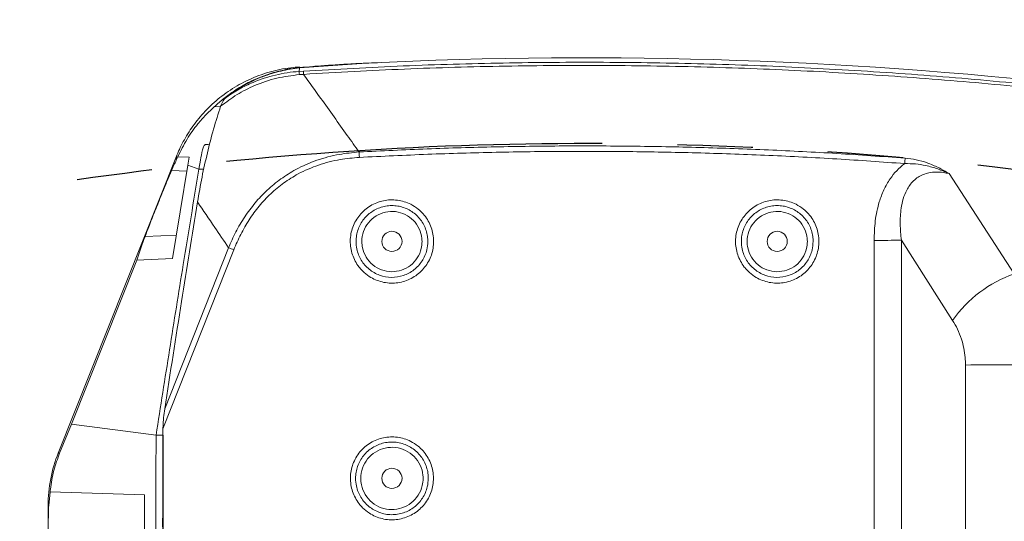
# Model space of a CAD drawing. Header units: millimetres. Extents: x 0 to 16820, y 0 to 11880.
# Tile 28 of 122: x 2530 to 2862, y 8215 to 8384. Entities that reach past the tile are written whole.
import ezdxf

# ---------------------------------------------------------------- set-up
doc = ezdxf.new("R2010")
doc.units = ezdxf.units.MM
doc.header["$LTSCALE"] = 20
doc.linetypes.add('PHANTOM', pattern=[12.7, 6.35, -1.27, 1.27, -1.27, 1.27, -1.27])
doc.styles.add('SLDTEXTSTYLE0', font='TXT', dxfattribs={"width": 0.605})
doc.dimstyles.new('SLDDIMSTYLE0', dxfattribs={"dimtxt": 140, "dimasz": 100, "dimexe": 0, "dimexo": 0.0625, "dimgap": 35, "dimtad": 1, "dimtoh": 1, "dimdec": 0, "dimrnd": 1e-09, "dimzin": 12, "dimdsep": 46, "dimtxsty": 'SLDTEXTSTYLE0', "dimsah": 1, "dimcen": 0.09, "dimadec": 0, "dimazin": 0, "dimtfac": 1, "dimtofl": 0, "dimtmove": 0, "dimatfit": 3, "dimfxl": 1, "dimfrac": 2, "dimtolj": 1, "dimtzin": 12, "dimarcsym": 0})

# ---------------------------------------------------------------- blocks, each defined once
blk = doc.blocks.new('*D5')
at = {"color": 7, "linetype": 'Continuous', "lineweight": 0}
for p, q in [((2720.78, 9015.29), (5150.78, 9015.29)), ((5120.78, 9015.29), (5120.78, 6644.47)), ((2871.03, 6644.47), (5150.78, 6644.47))]:
    blk.add_line(p, q, dxfattribs=at)
for points in [[(5120.78, 9015.29), (5105.78, 8915.29), (5135.78, 8915.29)], [(5120.78, 6644.47), (5135.78, 6744.47), (5105.78, 6744.47)]]:
    blk.add_solid(points, dxfattribs=at)
at = {"color": 7, "linetype": 'Continuous', "lineweight": 0, "insert": (4940.31, 7616), "char_height": 140, "attachment_point": 1, "rotation": 90, "style": 'SLDTEXTSTYLE0'}
blk.add_mtext('2371', dxfattribs=at)

msp = doc.modelspace()

# ---------------------------------------------------------------- linework, layer by layer
at = {"color": 7, "linetype": 'Continuous', "lineweight": 0}
for p, q in [((2624.6, 8368.03), (2647.18, 8369.66)), ((2624.62, 8368.29), (2624.62, 8368.28)), ((2595.84, 8354.9), (2597.98, 8355.07)), ((2583.1, 8338.22), (2543.19, 8238.02)), ((2581.8, 8303.74), (2586.96, 8335.21)), ((2583.57, 8338.03), (2583.02, 8336.92)), ((2587.38, 8337.88), (2583.57, 8338.03)), ((2586.96, 8335.21), (2587.38, 8337.88)), ((2590.65, 8333.84), (2586.96, 8335.21)), ((2591.14, 8336.89), (2590.65, 8333.84)), ((2592.29, 8333.82), (2590.65, 8333.84)), ((2547.62, 8247.77), (2569.67, 8303.17)), ((2569.67, 8303.17), (2581.8, 8303.74)), ((2543.67, 8238.02), (2547.62, 8247.77)), ((2576.21, 8244.02), (2547.62, 8247.77)), ((2578.64, 8244.01), (2576.21, 8244.02)), ((2540.45, 8224.9), (2539.99, 8220.26)), ((2540.45, 8224.9), (2572.3, 8223.89)), ((2572.3, 8223.89), (2572.4, 8181.1)), ((2539.78, 8220.26), (2539.78, 8133.44))]:
    msp.add_line(p, q, dxfattribs=at)
at = {"color": 8, "linetype": 'Continuous', "lineweight": 0}
for p, q in [((2624.62, 8368.28), (2624.61, 8368.14)), ((2624.6, 8368.03), (2624.52, 8366.85)), ((2624.52, 8366.85), (2625.92, 8366.94)), ((2625.98, 8365.87), (2624.55, 8365.77)), ((2581.42, 8333.41), (2586.63, 8333.2)), ((2843.77, 8332.35), (2865.74, 8298.51)), ((2572.48, 8311.14), (2583.08, 8311.59)), ((2818.46, 8199.66), (2818.46, 8309.79)), ((2844.96, 8282.79), (2827.66, 8309.89)), ((2827.66, 8309.89), (2827.66, 8199.58)), ((2602.43, 8306.65), (2578.53, 8246.21)), ((2579.12, 8252.93), (2600.65, 8307.33)), ((2849.29, 8198.68), (2849.29, 8267.72)), ((2543.19, 8238.02), (2543.67, 8238.02)), ((2539.99, 8220.26), (2539.78, 8220.26))]:
    msp.add_line(p, q, dxfattribs=at)
at = {"color": 8, "linetype": 'Continuous', "lineweight": 0, "flags": 128}
for points in [[(2625.98, 8365.87), (2625.97, 8366.1), (2625.96, 8366.3), (2625.94, 8366.48), (2625.94, 8366.63), (2625.93, 8366.75), (2625.92, 8366.85), (2625.92, 8366.91), (2625.92, 8366.94)], [(2644.8, 8337.82), (2644.79, 8338.07), (2644.78, 8338.32), (2644.76, 8338.56), (2644.75, 8338.8), (2644.74, 8339.03), (2644.73, 8339.25), (2644.72, 8339.46), (2644.7, 8339.65)], [(2828.79, 8335.73), (2828.81, 8335.98), (2828.83, 8336.23), (2828.85, 8336.47), (2828.86, 8336.71), (2828.88, 8336.94), (2828.9, 8337.16), (2828.91, 8337.37), (2828.93, 8337.56)], [(2849.29, 8267.72), (2851.15, 8267.74), (2853.22, 8267.77), (2855.47, 8267.79), (2857.88, 8267.8), (2860.41, 8267.82), (2863.03, 8267.83), (2865.72, 8267.83), (2868.44, 8267.83)]]:
    msp.add_lwpolyline(points, dxfattribs=at)
at = {"color": 7, "linetype": 'Continuous', "lineweight": 0, "flags": 128}
for points in [[(2576.21, 8244.02), (2576.15, 8231.02), (2576.13, 8218.01), (2576.14, 8205.01), (2576.18, 8192), (2576.25, 8179), (2576.36, 8166), (2576.5, 8152.99), (2576.67, 8139.99)], [(2579.1, 8140.04), (2578.92, 8153.04), (2578.79, 8166.03), (2578.68, 8179.03), (2578.61, 8192.02), (2578.57, 8205.02), (2578.56, 8218.02), (2578.58, 8231.01), (2578.64, 8244.01)]]:
    msp.add_lwpolyline(points, dxfattribs=at)
at = {"color": 7, "linetype": 'Continuous', "lineweight": 0}
for centre in [(2655.78, 8309.47), (2785.78, 8309.47), (2655.78, 8229.47)]:
    msp.add_circle(centre, 3.4, dxfattribs=at)
at = {"color": 7, "linetype": 'Continuous', "lineweight": 30}
msp.add_arc((2720.78, 7139.47), 1875.82, 300, 180, dxfattribs=at)
at = {"color": 7, "linetype": 'Continuous', "lineweight": 0}
for centre, radius, start, end in [((2720.78, 6871.47), 1500, 83.26177, 92.81256), ((2587.78, 8220.26), 48, 158.2828, 180)]:
    msp.add_arc(centre, radius, start, end, dxfattribs=at)
at = {"color": 8, "linetype": 'Continuous', "lineweight": 0}
for centre, radius, start, end in [((2635.85, 8366.59), 11.33, 178.6685, 184.1547), ((2819.16, 8661.04), 351.25, 269.8869, 271.3865), ((2561.51, 8203.45), 111.01, 68.3717, 69.358), ((2879.37, 8258.9), 41.89, 108.9897, 145.2194)]:
    msp.add_arc(centre, radius, start, end, dxfattribs=at)
at = {"color": 7, "linetype": 'PHANTOM', "lineweight": 30}
msp.add_arc((2720.78, 7139.47), 1203.01, 352.93959, 127.06041, dxfattribs=at)
at = {"color": 7, "linetype": 'Continuous', "lineweight": 0}
for centre, major_axis, ratio, start_param, end_param in [((6500.73, 7219.64), (3932.27, -1077.64), 0.246712, 3.099748, 3.10353), ((5774.06, 9041.38), (3212.34, 880.34), 0.246712, 2.968022, 2.976595), ((5703.57, 8214.47), (0, 4000), 0.781286, 1.562859, 1.588157), ((6100.78, 7308.02), (3553.05, -963), 0.246973, 3.19774, 3.203425)]:
    msp.add_ellipse(centre, major_axis=major_axis, ratio=ratio, start_param=start_param, end_param=end_param, dxfattribs=at)
for points, knots in [([(2624.61, 8368.38), (2623.63, 8368.3), (2621.39, 8368.14), (2617.95, 8367.54), (2614.32, 8366.65), (2610.83, 8365.48), (2607.47, 8364.08), (2604.28, 8362.44), (2601.25, 8360.6), (2598.42, 8358.58), (2595.77, 8356.39), (2593.34, 8354.06), (2591.11, 8351.61), (2589.1, 8349.08), (2587.31, 8346.48), (2585.73, 8343.85), (2584.39, 8341.21), (2583.52, 8339.34), (2583.15, 8338.33), (2583.11, 8338.21)], [0, 0, 0, 0, 0.054577, 0.124304, 0.193156, 0.261138, 0.328245, 0.394461, 0.459759, 0.524098, 0.587425, 0.649671, 0.710745, 0.770533, 0.828887, 0.885609, 0.940422, 0.992907, 1, 1, 1, 1]), ([(2650.93, 8369.79), (2649.6, 8369.74), (2646.06, 8369.62), (2640.54, 8369.32), (2634.6, 8368.95), (2629.37, 8368.55), (2626.12, 8368.27), (2624.61, 8368.14)], [0, 0, 0, 0, 0.151289, 0.403625, 0.629182, 0.82797, 1, 1, 1, 1]), ([(2624.6, 8368.03), (2622.51, 8367.75), (2618.33, 8367.18), (2612.08, 8365.18), (2605.85, 8362.33), (2601.85, 8359.51), (2599.85, 8358.09)], [0, 0, 0, 0, 0.244623, 0.491128, 0.744227, 1, 1, 1, 1]), ([(2624.61, 8368.14), (2623.64, 8368.03), (2621.83, 8367.84), (2619.34, 8367.37), (2616.94, 8366.81), (2614.54, 8366.1), (2612.09, 8365.24), (2610.54, 8364.58), (2609.79, 8364.25)], [0, 0, 0, 0, 0.193768, 0.360378, 0.499856, 0.678975, 0.845683, 1, 1, 1, 1]), ([(2609.79, 8364.25), (2608.97, 8363.87), (2607.35, 8363.12), (2604.97, 8361.81), (2603.43, 8360.83), (2602.66, 8360.33)], [0, 0, 0, 0, 0.341259, 0.668607, 1, 1, 1, 1]), ([(2602.66, 8360.33), (2601.45, 8359.49), (2599.12, 8357.87), (2596.9, 8355.87), (2595.84, 8354.9)], [0, 0, 0, 0, 0.519086, 1, 1, 1, 1]), ([(2583.57, 8338.03), (2584.54, 8340.05), (2586.43, 8343.95), (2589.77, 8348.6), (2592.91, 8352.2), (2594.88, 8354.01), (2595.84, 8354.9)], [0, 0, 0, 0, 0.3184056, 0.6181247, 0.8134884, 1, 1, 1, 1]), ([(2597.99, 8355.11), (2597.18, 8352.55), (2595.56, 8347.43), (2593.48, 8339.42), (2591.65, 8331.21), (2590.67, 8325.59), (2590.18, 8322.77)], [0, 0, 0, 0, 0.247827, 0.496533, 0.747843, 1, 1, 1, 1]), ([(2599.85, 8358.09), (2599.49, 8357.74), (2598.73, 8356.99), (2598.25, 8355.76), (2597.99, 8355.11)], [0, 0, 0, 0, 0.468015, 1, 1, 1, 1]), ([(2594.22, 8342.04), (2593.91, 8342.13), (2593.5, 8342.24), (2592.98, 8342.21), (2592.72, 8342.12), (2592.5, 8341.94), (2592.14, 8341.36), (2591.68, 8339.65), (2591.36, 8338.05), (2591.14, 8336.89)], [0, 0, 0, 0, 0.1655737, 0.2163447, 0.2513597, 0.2866898, 0.3306428, 0.5159274, 1, 1, 1, 1]), ([(2572.48, 8311.14), (2572.61, 8311.5), (2572.88, 8312.22), (2573.67, 8314.25), (2574.68, 8316.83), (2575.81, 8319.68), (2576.84, 8322.24), (2577.73, 8324.46), (2578.56, 8326.52), (2579.38, 8328.53), (2580.15, 8330.41), (2580.78, 8331.93), (2581.19, 8332.89), (2581.37, 8333.29), (2581.42, 8333.41)], [0, 0, 0, 0, 0.092759, 0.184528, 0.276677, 0.360699, 0.449624, 0.517534, 0.585537, 0.676875, 0.768314, 0.861655, 0.955006, 1, 1, 1, 1]), ([(2590.65, 8333.84), (2588.88, 8323.11), (2585.53, 8302.8), (2580.73, 8272.86), (2577.72, 8253.64), (2576.21, 8244.02)], [0, 0, 0, 0, 0.358917, 0.679455, 1, 1, 1, 1]), ([(2590.18, 8322.77), (2588.37, 8311.57), (2584.62, 8288.32), (2581, 8265.01), (2579.12, 8252.93)], [0, 0, 0, 0, 0.481542, 1, 1, 1, 1]), ([(2579.12, 8252.93), (2578.98, 8251.95), (2578.71, 8249.99), (2578.55, 8247.73), (2578.53, 8246.47), (2578.53, 8246.21)], [0, 0, 0, 0, 0.441851, 0.887495, 1, 1, 1, 1]), ([(2543.67, 8238.02), (2542.98, 8236.09), (2541.56, 8232.18), (2540.74, 8227.65), (2540.48, 8225.2), (2540.45, 8224.9)], [0, 0, 0, 0, 0.461654, 0.93595, 1, 1, 1, 1])]:
    msp.add_open_spline(points, degree=3, knots=knots, dxfattribs=at)
at = {"color": 8, "linetype": 'Continuous', "lineweight": 0}
for points, knots in [([(2625.92, 8366.94), (2637.15, 8367.58), (2659.61, 8368.86), (2693.36, 8369.81), (2727.15, 8370.06), (2761.03, 8369.53), (2794.96, 8368.24), (2828.94, 8366.16), (2862.9, 8363.35), (2885.49, 8360.83), (2896.78, 8359.57)], [0, 0, 0, 0, 0.12436, 0.248719, 0.373333, 0.497946, 0.623329, 0.748713, 0.874357, 1, 1, 1, 1]), ([(2896.78, 8358.5), (2885.61, 8359.75), (2863.26, 8362.24), (2829.61, 8365.04), (2795.89, 8367.12), (2762.04, 8368.44), (2728.1, 8368.99), (2694.06, 8368.76), (2660.01, 8367.81), (2637.33, 8366.52), (2625.98, 8365.87)], [0, 0, 0, 0, 0.124359, 0.248718, 0.373331, 0.497944, 0.623328, 0.748712, 0.874356, 1, 1, 1, 1]), ([(2624.55, 8365.77), (2622, 8365.45), (2616.82, 8364.82), (2609.77, 8362.38), (2603.39, 8359.17), (2599.8, 8356.47), (2597.99, 8355.11)], [0, 0, 0, 0, 0.264793, 0.537061, 0.766245, 1, 1, 1, 1]), ([(2599.85, 8358.09), (2601.29, 8359.05), (2604.19, 8360.98), (2609.71, 8363.64), (2615.19, 8365.45), (2620.46, 8366.49), (2623.16, 8366.73), (2624.52, 8366.85)], [0, 0, 0, 0, 0.195671, 0.393669, 0.692351, 0.846178, 1, 1, 1, 1]), ([(2625.98, 8365.87), (2627.91, 8363.17), (2632.82, 8356.3), (2639.06, 8347.56), (2643.37, 8341.52), (2644.7, 8339.65)], [0, 0, 0, 0, 0.309543, 0.78674, 1, 1, 1, 1]), ([(2644.7, 8339.65), (2652.36, 8340.03), (2667.66, 8340.78), (2690.65, 8341.44), (2713.65, 8341.75), (2736.68, 8341.67), (2759.74, 8341.23), (2782.81, 8340.4), (2805.88, 8339.22), (2821.25, 8338.12), (2828.93, 8337.56)], [0, 0, 0, 0, 0.124669, 0.249338, 0.374138, 0.498939, 0.624137, 0.749336, 0.874668, 1, 1, 1, 1]), ([(2583.02, 8336.92), (2583.04, 8337.27), (2583.09, 8337.97), (2583.11, 8338.32), (2583.11, 8338.22), (2583.11, 8338.21)], [0, 0, 0, 0, 0.475176, 0.950595, 1, 1, 1, 1]), ([(2600.65, 8307.33), (2601.44, 8309.13), (2603.02, 8312.72), (2606.03, 8317.78), (2609.54, 8322.54), (2613.63, 8326.85), (2618.24, 8330.64), (2623.81, 8334.16), (2630.41, 8337.03), (2637.63, 8338.97), (2642.46, 8339.44), (2644.7, 8339.65)], [0, 0, 0, 0, 0.101613, 0.203442, 0.304941, 0.407837, 0.511118, 0.613964, 0.748573, 0.883265, 1, 1, 1, 1]), ([(2828.79, 8335.73), (2821.16, 8336.28), (2805.89, 8337.38), (2782.96, 8338.55), (2760, 8339.38), (2737, 8339.83), (2713.97, 8339.91), (2690.91, 8339.61), (2667.85, 8338.95), (2652.49, 8338.2), (2644.8, 8337.82)], [0, 0, 0, 0, 0.124669, 0.249337, 0.374137, 0.498938, 0.624136, 0.749335, 0.874668, 1, 1, 1, 1]), ([(2644.8, 8337.82), (2642.63, 8337.63), (2637.96, 8337.23), (2630.98, 8335.41), (2624.59, 8332.68), (2619.23, 8329.29), (2614.8, 8325.62), (2610.88, 8321.44), (2607.52, 8316.81), (2604.66, 8311.88), (2603.17, 8308.39), (2602.43, 8306.65)], [0, 0, 0, 0, 0.117007, 0.251552, 0.386002, 0.488607, 0.591671, 0.694332, 0.796064, 0.898142, 1, 1, 1, 1]), ([(2818.46, 8309.79), (2818.53, 8311.99), (2818.67, 8316.37), (2819.88, 8322.11), (2821.65, 8326.88), (2823.64, 8330.44), (2826.03, 8333.41), (2827.81, 8335.01), (2828.77, 8335.72), (2828.79, 8335.73)], [0, 0, 0, 0, 0.227559, 0.454692, 0.604118, 0.753329, 0.875779, 0.998129, 1, 1, 1, 1]), ([(2843.77, 8332.35), (2843.76, 8332.36), (2842.52, 8332.94), (2839.97, 8334), (2836.16, 8335.09), (2832.4, 8335.71), (2830, 8335.72), (2828.79, 8335.73)], [0, 0, 0, 0, 0.002493, 0.271487, 0.544222, 0.769645, 1, 1, 1, 1]), ([(2828.93, 8337.56), (2830.18, 8337.42), (2832.72, 8337.12), (2836.5, 8336.01), (2840.21, 8334.42), (2842.59, 8333.07), (2843.76, 8332.36), (2843.77, 8332.35)], [0, 0, 0, 0, 0.230968, 0.468807, 0.730959, 0.997687, 1, 1, 1, 1]), ([(2843.77, 8332.35), (2843.12, 8332.49), (2841.67, 8332.79), (2839.38, 8332.93), (2837.09, 8332.71), (2835.03, 8332.1), (2833.58, 8331.36), (2832.25, 8330.4), (2831.06, 8329.24), (2830.1, 8327.91), (2829.1, 8326.12), (2828.2, 8323.82), (2827.4, 8319.94), (2827.12, 8315.25), (2827.48, 8311.68), (2827.66, 8309.89)], [0, 0, 0, 0, 0.058982, 0.130658, 0.202171, 0.260243, 0.318255, 0.344268, 0.403982, 0.463788, 0.488733, 0.58445, 0.680455, 0.840045, 1, 1, 1, 1]), ([(2600.65, 8307.33), (2599.09, 8309.63), (2595.61, 8314.78), (2592.12, 8319.92), (2590.18, 8322.77)], [0, 0, 0, 0, 0.445226, 1, 1, 1, 1]), ([(2645.81, 8299.52), (2645.42, 8299.95), (2644.49, 8300.95), (2643.33, 8302.78), (2642.38, 8304.96), (2641.82, 8307.27), (2641.65, 8309.64), (2641.89, 8312.01), (2642.52, 8314.31), (2643.53, 8316.46), (2644.88, 8318.42), (2646.55, 8320.12), (2648.48, 8321.52), (2650.61, 8322.58), (2652.89, 8323.26), (2655.25, 8323.55), (2657.63, 8323.44), (2659.95, 8322.93), (2662.34, 8321.97), (2664.51, 8320.56), (2666.37, 8318.78), (2667.79, 8316.88), (2668.87, 8314.75), (2669.58, 8312.48), (2669.89, 8310.12), (2669.81, 8307.74), (2669.32, 8305.41), (2668.46, 8303.2), (2667.23, 8301.16), (2665.68, 8299.35), (2663.84, 8297.84), (2661.78, 8296.65), (2659.55, 8295.83), (2657.21, 8295.38), (2654.83, 8295.35), (2652.47, 8295.7), (2650.22, 8296.46), (2647.91, 8297.66), (2646.57, 8298.85), (2645.81, 8299.52)], [0, 0, 0, 0, 0.019568, 0.046409, 0.07325, 0.100097, 0.126945, 0.153799, 0.180654, 0.207513, 0.234373, 0.261232, 0.28809, 0.314943, 0.341795, 0.368637, 0.39548, 0.422316, 0.449153, 0.482595, 0.509448, 0.536301, 0.56315, 0.589999, 0.616852, 0.643706, 0.670563, 0.697421, 0.724277, 0.751134, 0.777987, 0.80484, 0.831688, 0.858536, 0.885379, 0.912223, 0.939062, 0.965902, 1, 1, 1, 1]), ([(2775.81, 8299.52), (2775.42, 8299.95), (2774.49, 8300.95), (2773.33, 8302.78), (2772.38, 8304.96), (2771.82, 8307.27), (2771.65, 8309.64), (2771.89, 8312.01), (2772.52, 8314.31), (2773.53, 8316.46), (2774.88, 8318.42), (2776.55, 8320.12), (2778.48, 8321.52), (2780.61, 8322.58), (2782.89, 8323.26), (2785.25, 8323.55), (2787.63, 8323.44), (2789.95, 8322.93), (2792.34, 8321.97), (2794.51, 8320.56), (2796.37, 8318.78), (2797.79, 8316.88), (2798.87, 8314.75), (2799.58, 8312.48), (2799.89, 8310.12), (2799.81, 8307.74), (2799.32, 8305.41), (2798.46, 8303.2), (2797.23, 8301.16), (2795.68, 8299.35), (2793.84, 8297.84), (2791.78, 8296.65), (2789.55, 8295.83), (2787.21, 8295.38), (2784.83, 8295.35), (2782.47, 8295.7), (2780.22, 8296.46), (2777.91, 8297.66), (2776.57, 8298.85), (2775.81, 8299.52)], [0, 0, 0, 0, 0.019568, 0.046409, 0.07325, 0.100097, 0.126945, 0.153799, 0.180654, 0.207513, 0.234373, 0.261232, 0.28809, 0.314943, 0.341795, 0.368637, 0.39548, 0.422316, 0.449153, 0.482595, 0.509448, 0.536301, 0.56315, 0.589999, 0.616852, 0.643706, 0.670563, 0.697421, 0.724277, 0.751134, 0.777987, 0.80484, 0.831688, 0.858536, 0.885379, 0.912223, 0.939062, 0.965902, 1, 1, 1, 1]), ([(2667.89, 8309.47), (2667.83, 8308.5), (2667.72, 8306.85), (2666.96, 8304.64), (2666, 8302.83), (2664.74, 8301.21), (2663.24, 8299.82), (2661.52, 8298.71), (2659.03, 8297.63), (2655.62, 8297.1), (2651.56, 8297.85), (2648.56, 8299.55), (2646.61, 8301.45), (2645.4, 8303.1), (2644.49, 8304.93), (2643.84, 8307.05), (2643.6, 8309.26), (2643.79, 8311.48), (2644.3, 8313.47), (2645.14, 8315.34), (2646.28, 8317.05), (2647.7, 8318.54), (2649.35, 8319.78), (2651.18, 8320.71), (2653.14, 8321.33), (2655.18, 8321.6), (2657.23, 8321.54), (2659.24, 8321.12), (2661.15, 8320.37), (2662.91, 8319.31), (2664.47, 8317.98), (2665.77, 8316.39), (2666.8, 8314.62), (2667.51, 8312.69), (2667.85, 8310.95), (2667.88, 8309.87), (2667.89, 8309.47)], [0, 0, 0, 0, 0.037975, 0.064847, 0.091719, 0.118548, 0.145377, 0.172166, 0.198955, 0.252292, 0.305612, 0.358952, 0.385742, 0.412531, 0.439362, 0.466193, 0.499689, 0.52661, 0.55353, 0.580475, 0.607421, 0.634378, 0.661334, 0.688276, 0.715217, 0.74213, 0.769042, 0.795932, 0.822822, 0.849708, 0.876594, 0.903491, 0.930388, 0.957296, 0.984204, 1, 1, 1, 1]), ([(2665.94, 8309.46), (2665.93, 8309.79), (2665.88, 8311.27), (2665.14, 8313.84), (2663.16, 8316.68), (2660.34, 8318.72), (2657.01, 8319.7), (2653.54, 8319.53), (2650.32, 8318.21), (2647.71, 8315.9), (2646.02, 8312.86), (2645.51, 8309.85), (2645.82, 8306.86), (2646.94, 8304.03), (2649.21, 8301.4), (2652.23, 8299.68), (2655.65, 8299.05), (2659.08, 8299.59), (2662.15, 8301.23), (2664.48, 8303.8), (2665.76, 8306.7), (2665.89, 8308.65), (2665.94, 8309.46)], [0, 0, 0, 0, 0.015836, 0.069581, 0.123222, 0.176818, 0.230394, 0.284008, 0.337693, 0.39144, 0.445208, 0.498976, 0.532572, 0.586246, 0.639883, 0.693503, 0.747122, 0.80076, 0.854433, 0.908152, 0.961911, 1, 1, 1, 1]), ([(2797.89, 8309.47), (2797.83, 8308.5), (2797.72, 8306.85), (2796.96, 8304.64), (2796, 8302.83), (2794.74, 8301.21), (2793.24, 8299.82), (2791.52, 8298.71), (2789.03, 8297.63), (2785.62, 8297.1), (2781.56, 8297.85), (2778.56, 8299.55), (2776.61, 8301.45), (2775.4, 8303.1), (2774.49, 8304.93), (2773.84, 8307.05), (2773.6, 8309.26), (2773.79, 8311.48), (2774.3, 8313.47), (2775.14, 8315.34), (2776.28, 8317.05), (2777.7, 8318.54), (2779.35, 8319.78), (2781.18, 8320.71), (2783.14, 8321.33), (2785.18, 8321.6), (2787.23, 8321.54), (2789.24, 8321.12), (2791.15, 8320.37), (2792.91, 8319.31), (2794.47, 8317.98), (2795.77, 8316.39), (2796.8, 8314.62), (2797.51, 8312.69), (2797.85, 8310.95), (2797.88, 8309.87), (2797.89, 8309.47)], [0, 0, 0, 0, 0.037975, 0.064847, 0.091719, 0.118548, 0.145377, 0.172166, 0.198955, 0.252292, 0.305612, 0.358952, 0.385742, 0.412531, 0.439362, 0.466193, 0.499689, 0.52661, 0.55353, 0.580475, 0.607421, 0.634378, 0.661334, 0.688276, 0.715217, 0.74213, 0.769042, 0.795932, 0.822822, 0.849708, 0.876594, 0.903491, 0.930388, 0.957296, 0.984204, 1, 1, 1, 1]), ([(2795.94, 8309.46), (2795.93, 8309.79), (2795.88, 8311.27), (2795.14, 8313.84), (2793.16, 8316.68), (2790.34, 8318.72), (2787.01, 8319.7), (2783.54, 8319.53), (2780.32, 8318.21), (2777.71, 8315.9), (2776.02, 8312.86), (2775.51, 8309.85), (2775.82, 8306.86), (2776.94, 8304.03), (2779.21, 8301.4), (2782.23, 8299.68), (2785.65, 8299.05), (2789.08, 8299.59), (2792.15, 8301.23), (2794.48, 8303.8), (2795.76, 8306.7), (2795.89, 8308.65), (2795.94, 8309.46)], [0, 0, 0, 0, 0.015836, 0.069581, 0.123222, 0.176818, 0.230394, 0.284008, 0.337693, 0.39144, 0.445208, 0.498976, 0.532572, 0.586246, 0.639883, 0.693503, 0.747122, 0.80076, 0.854433, 0.908152, 0.961911, 1, 1, 1, 1]), ([(2849.29, 8267.72), (2849.27, 8268.56), (2849.22, 8270.49), (2848.76, 8273.46), (2847.91, 8276.7), (2846.66, 8279.9), (2845.53, 8281.82), (2844.96, 8282.79)], [0, 0, 0, 0, 0.148368, 0.340411, 0.53783, 0.765948, 1, 1, 1, 1]), ([(2645.88, 8219.56), (2645.48, 8220), (2644.54, 8221.01), (2643.38, 8222.84), (2642.43, 8225.01), (2641.88, 8227.32), (2641.71, 8229.68), (2641.95, 8232.04), (2642.58, 8234.33), (2643.59, 8236.47), (2644.94, 8238.42), (2646.6, 8240.11), (2648.51, 8241.51), (2650.64, 8242.55), (2652.91, 8243.23), (2655.27, 8243.51), (2657.63, 8243.41), (2659.95, 8242.89), (2662.33, 8241.93), (2664.49, 8240.54), (2666.34, 8238.76), (2667.75, 8236.86), (2668.82, 8234.74), (2669.53, 8232.48), (2669.84, 8230.13), (2669.75, 8227.76), (2669.26, 8225.44), (2668.4, 8223.24), (2667.17, 8221.21), (2665.63, 8219.41), (2663.8, 8217.9), (2661.75, 8216.72), (2659.52, 8215.9), (2657.19, 8215.47), (2654.82, 8215.43), (2652.48, 8215.79), (2650.23, 8216.54), (2647.95, 8217.73), (2646.62, 8218.91), (2645.88, 8219.56)], [0, 0, 0, 0, 0.020104, 0.046947, 0.073791, 0.100634, 0.127477, 0.154322, 0.181167, 0.208015, 0.234864, 0.261715, 0.288566, 0.315418, 0.342271, 0.369122, 0.395973, 0.422822, 0.449671, 0.483153, 0.510001, 0.53685, 0.563694, 0.590538, 0.617382, 0.644227, 0.671073, 0.697919, 0.724767, 0.751616, 0.778467, 0.805318, 0.83217, 0.859022, 0.885874, 0.912725, 0.939573, 0.966422, 1, 1, 1, 1]), ([(2668.05, 8229.47), (2667.98, 8228.5), (2667.88, 8226.85), (2667.11, 8224.62), (2666.15, 8222.79), (2664.88, 8221.15), (2663.36, 8219.74), (2661.62, 8218.61), (2659.72, 8217.78), (2657.71, 8217.29), (2655.64, 8217.14), (2653.57, 8217.34), (2651.57, 8217.88), (2649.68, 8218.76), (2647.97, 8219.93), (2646.48, 8221.38), (2645.26, 8223.05), (2644.33, 8224.91), (2643.68, 8227.06), (2643.45, 8229.3), (2643.64, 8231.53), (2644.16, 8233.54), (2645.01, 8235.43), (2646.16, 8237.15), (2647.59, 8238.65), (2649.25, 8239.9), (2651.1, 8240.85), (2653.09, 8241.47), (2655.15, 8241.75), (2657.23, 8241.69), (2659.27, 8241.27), (2661.21, 8240.52), (2662.99, 8239.44), (2664.57, 8238.09), (2665.89, 8236.49), (2666.94, 8234.69), (2667.65, 8232.74), (2668, 8230.98), (2668.03, 8229.88), (2668.05, 8229.47)], [0, 0, 0, 0, 0.0375325, 0.0643221, 0.0911118, 0.1179044, 0.1446971, 0.171511, 0.198325, 0.2251666, 0.2520082, 0.2788699, 0.3057315, 0.3325967, 0.3594619, 0.3863135, 0.4131652, 0.4399947, 0.4668243, 0.5002727, 0.5270812, 0.5538896, 0.5807105, 0.6075313, 0.6343809, 0.6612305, 0.6881148, 0.7149991, 0.7419109, 0.7688227, 0.7957449, 0.822667, 0.8495785, 0.8764899, 0.9033725, 0.930255, 0.957099, 0.9839429, 1, 1, 1, 1]), ([(2666.31, 8229.46), (2666.3, 8229.82), (2666.24, 8231.34), (2665.48, 8234), (2664.11, 8235.98), (2662.45, 8237.66), (2660.49, 8239.07), (2657.04, 8240.08), (2653.44, 8239.89), (2650.11, 8238.53), (2647.42, 8236.14), (2645.67, 8233), (2645.14, 8229.9), (2645.46, 8226.81), (2646.62, 8223.88), (2648.98, 8221.16), (2652.11, 8219.37), (2655.66, 8218.73), (2659.21, 8219.29), (2662.39, 8220.99), (2664.79, 8223.65), (2666.12, 8226.63), (2666.25, 8228.63), (2666.31, 8229.46)], [0, 0, 0, 0, 0.016108, 0.0697365, 0.1233636, 0.123477, 0.177231, 0.230996, 0.2847378, 0.3384301, 0.3920655, 0.445661, 0.4992519, 0.5328124, 0.5864787, 0.640207, 0.6939754, 0.7477441, 0.8014731, 0.8551406, 0.9087527, 0.9623412, 1, 1, 1, 1])]:
    msp.add_open_spline(points, degree=3, knots=knots, dxfattribs=at)

# ---------------------------------------------------------------- dimensions: what is measured, and where the dimension line sits
at = {"color": 7, "linetype": 'Continuous', "lineweight": 0}
dim = msp.add_linear_dim(base=(5120.78, 6644.47), p1=(2720.78, 9015.29), p2=(2871.03, 6644.47), angle=90, dimstyle='SLDDIMSTYLE0', dxfattribs=at)
dim.commit()
dim.dimension.update_dxf_attribs({"geometry": '*D5', "text_midpoint": (5120.78, 7829.88), "dimtype": 160})

doc.saveas('drawing.dxf')
